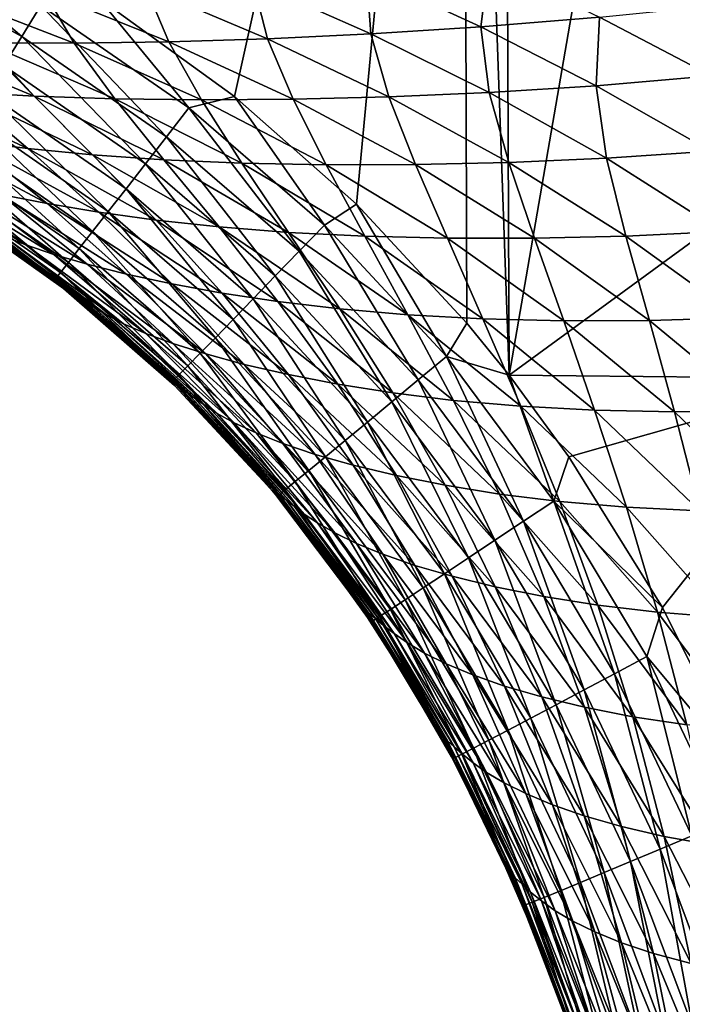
# Model space of a CAD drawing. Header units: metres. Extents: x -105 to 105, y -68 to 103.
# Tile 203 of 256: x -26.83 to -24.25, y 32.25 to 36.08. Entities that reach past the tile are written whole.
import ezdxf

# ---------------------------------------------------------------- set-up
doc = ezdxf.new("R2010")
doc.units = ezdxf.units.M
doc.layers.add('solid_FIT-BATH-150_SW0001', color=7, linetype='CONTINUOUS')

msp = doc.modelspace()

# ---------------------------------------------------------------- linework, layer by layer
at = {"layer": 'solid_FIT-BATH-150_SW0001'}
for points in [[(-26.521349, 36.162197, 16.181013), (-25.990959, 35.778172, 16.179024), (-25.10289, 39.760635, 16.18992)], [(-25.990959, 35.778172, 16.179024), (-25.51685, 35.358818, 16.17695), (-25.10289, 39.760635, 16.18992)], [(-25.51685, 35.358818, 16.17695), (-25.087708, 34.896152, 16.174734), (-25.10289, 39.760635, 16.18992)], [(-24.923672, 34.693283, 16.173775), (-24.94157, 38.943039, 16.187662), (-25.10289, 39.760635, 16.18992)], [(-25.087708, 34.896152, 16.174734), (-24.923672, 34.693283, 16.173775), (-25.10289, 39.760635, 16.18992)], [(-24.923672, 34.693283, 16.173775), (-24.494673, 37.178078, 16.182039), (-24.94157, 38.943039, 16.187662)], [(-24.923672, 34.693283, 16.173775), (-23.914246, 35.430836, 16.175478), (-24.494673, 37.178078, 16.182039)], [(-24.494673, 37.178078, 16.182039), (-23.914246, 35.430836, 16.175478), (-23.956583, 36.925724, 16.205402)], [(-27.422544, 36.345528, 16.141266), (-26.818064, 36.011292, 16.139297), (-27.360247, 36.472691, 16.172792)], [(-26.818064, 36.011292, 16.139297), (-26.743433, 36.131645, 16.170826), (-27.360247, 36.472691, 16.172792)], [(-26.888344, 35.898071, 16.088495), (-26.818064, 36.011292, 16.139297), (-27.422544, 36.345528, 16.141266)], [(-25.033373, 36.048054, -13.341015), (-25.478361, 36.253803, -13.545866), (-25.002426, 36.293152, -14.212802)], [(-24.571732, 36.086147, -14.010977), (-25.033373, 36.048054, -13.341015), (-25.002426, 36.293152, -14.212802)], [(-25.461084, 36.020798, -12.632298), (-25.919918, 36.224274, -12.838759), (-25.478361, 36.253803, -13.545866)], [(-25.033373, 36.048054, -13.341015), (-25.461084, 36.020798, -12.632298), (-25.478361, 36.253803, -13.545866)], [(-26.246832, 35.990643, -11.049443), (-26.731825, 36.187611, -11.255977), (-26.335382, 36.202667, -12.079187)], [(-25.863232, 36.002182, -11.872225), (-26.335382, 36.202667, -12.079187), (-25.919918, 36.224274, -12.838759)], [(-25.863232, 36.002182, -11.872225), (-26.246832, 35.990643, -11.049443), (-26.335382, 36.202667, -12.079187)], [(-25.461084, 36.020798, -12.632298), (-25.863232, 36.002182, -11.872225), (-25.919918, 36.224274, -12.838759)], [(-26.614288, 35.985378, -10.160571), (-27.111729, 36.178417, -10.365719), (-26.731825, 36.187611, -11.255977)], [(-26.614288, 35.985378, -10.160571), (-26.961729, 35.986256, -9.212574), (-27.111729, 36.178417, -10.365719)], [(-26.743433, 36.131645, 16.170826), (-26.168074, 35.733082, 16.168707), (-26.521349, 36.162197, 16.181013)], [(-26.246832, 35.990643, -11.049443), (-26.614288, 35.985378, -10.160571), (-26.731825, 36.187611, -11.255977)], [(-26.168074, 35.733082, 16.168707), (-25.990959, 35.778172, 16.179024), (-26.521349, 36.162197, 16.181013)], [(-26.818064, 36.011292, 16.139297), (-26.255066, 35.621155, 16.137178), (-26.743433, 36.131645, 16.170826)], [(-26.255066, 35.621155, 16.137178), (-26.168074, 35.733082, 16.168707), (-26.743433, 36.131645, 16.170826)], [(-24.136303, 35.857513, -13.81847), (-24.571732, 36.086147, -14.010977), (-24.06838, 36.137108, -14.649726)], [(-24.58531, 35.81908, -13.144666), (-25.033373, 36.048054, -13.341015), (-24.571732, 36.086147, -14.010977)], [(-24.136303, 35.857513, -13.81847), (-24.58531, 35.81908, -13.144666), (-24.571732, 36.086147, -14.010977)], [(-25.000834, 35.792656, -12.433443), (-25.461084, 36.020798, -12.632298), (-25.033373, 36.048054, -13.341015)], [(-24.58531, 35.81908, -13.144666), (-25.000834, 35.792656, -12.433443), (-25.033373, 36.048054, -13.341015)], [(-26.888344, 35.898071, 16.088495), (-26.336975, 35.515873, 16.086363), (-26.818064, 36.011292, 16.139297)], [(-26.336975, 35.515873, 16.086363), (-26.255066, 35.621155, 16.137178), (-26.818064, 36.011292, 16.139297)], [(-25.763569, 35.766541, -10.848674), (-26.246832, 35.990643, -11.049443), (-25.863232, 36.002182, -11.872225)], [(-25.391275, 35.775734, -11.67194), (-25.863232, 36.002182, -11.872225), (-25.461084, 36.020798, -12.632298)], [(-25.391275, 35.775734, -11.67194), (-25.763569, 35.766541, -10.848674), (-25.863232, 36.002182, -11.872225)], [(-25.000834, 35.792656, -12.433443), (-25.391275, 35.775734, -11.67194), (-25.461084, 36.020798, -12.632298)], [(-26.769526, 35.778843, -8.016293), (-27.28458, 35.993088, -8.213132), (-26.961729, 35.986256, -9.212574)], [(-26.769526, 35.778843, -8.016293), (-27.054911, 35.795155, -6.972703), (-27.28458, 35.993088, -8.213132)], [(-26.456825, 35.768349, -9.0137), (-26.961729, 35.986256, -9.212574), (-26.614288, 35.985378, -10.160571)], [(-26.456825, 35.768349, -9.0137), (-26.769526, 35.778843, -8.016293), (-26.961729, 35.986256, -9.212574)], [(-26.120014, 35.764153, -9.960311), (-26.614288, 35.985378, -10.160571), (-26.246832, 35.990643, -11.049443)], [(-26.120014, 35.764153, -9.960311), (-26.456825, 35.768349, -9.0137), (-26.614288, 35.985378, -10.160571)], [(-25.763569, 35.766541, -10.848674), (-26.120014, 35.764153, -9.960311), (-26.246832, 35.990643, -11.049443)], [(-26.953445, 35.793308, 16.019991), (-26.41284, 35.418472, 16.01783), (-26.888344, 35.898071, 16.088495)], [(-26.41284, 35.418472, 16.01783), (-26.336975, 35.515873, 16.086363), (-26.888344, 35.898071, 16.088495)], [(-24.139227, 35.5644, -12.956682), (-24.58531, 35.81908, -13.144666), (-24.136303, 35.857513, -13.81847)], [(-26.794973, 35.575455, -5.689813), (-27.31435, 35.816246, -5.878676), (-27.054911, 35.795155, -6.972703)], [(-26.794973, 35.575455, -5.689813), (-27.023296, 35.603638, -4.54329), (-27.31435, 35.816246, -5.878676)], [(-24.544397, 35.537289, -12.242142), (-25.000834, 35.792656, -12.433443), (-24.58531, 35.81908, -13.144666)], [(-24.139227, 35.5644, -12.956682), (-24.544397, 35.537289, -12.242142), (-24.58531, 35.81908, -13.144666)], [(-26.543419, 35.551033, -6.781174), (-27.054911, 35.795155, -6.972703), (-26.769526, 35.778843, -8.016293)], [(-26.543419, 35.551033, -6.781174), (-26.794973, 35.575455, -5.689813), (-27.054911, 35.795155, -6.972703)], [(-27.012543, 35.69833, 15.935352), (-26.481695, 35.330181, 15.933152), (-26.953445, 35.793308, 16.019991)], [(-26.481695, 35.330181, 15.933152), (-26.41284, 35.418472, 16.01783), (-26.953445, 35.793308, 16.019991)], [(-26.2663, 35.531651, -7.822965), (-26.769526, 35.778843, -8.016293), (-26.456825, 35.768349, -9.0137)], [(-26.2663, 35.531651, -7.822965), (-26.543419, 35.551033, -6.781174), (-26.769526, 35.778843, -8.016293)], [(-26.168074, 35.733082, 16.168707), (-25.640898, 35.277325, 16.166414), (-25.990959, 35.778172, 16.179024)], [(-25.640898, 35.277325, 16.166414), (-25.51685, 35.358818, 16.17695), (-25.990959, 35.778172, 16.179024)], [(-25.287601, 35.512585, -10.653775), (-25.763569, 35.766541, -10.848674), (-25.391275, 35.775734, -11.67194)], [(-24.924917, 35.520687, -11.478364), (-25.391275, 35.775734, -11.67194), (-25.000834, 35.792656, -12.433443)], [(-24.924917, 35.520687, -11.478364), (-25.287601, 35.512585, -10.653775), (-25.391275, 35.775734, -11.67194)], [(-24.544397, 35.537289, -12.242142), (-24.924917, 35.520687, -11.478364), (-25.000834, 35.792656, -12.433443)], [(-25.962326, 35.518421, -8.819106), (-26.456825, 35.768349, -9.0137), (-26.120014, 35.764153, -9.960311)], [(-25.962326, 35.518421, -8.819106), (-26.2663, 35.531651, -7.822965), (-26.456825, 35.768349, -9.0137)], [(-26.255066, 35.621155, 16.137178), (-25.73958, 35.175346, 16.134893), (-26.168074, 35.733082, 16.168707)], [(-25.73958, 35.175346, 16.134893), (-25.640898, 35.277325, 16.166414), (-26.168074, 35.733082, 16.168707)], [(-25.634638, 35.511936, -9.765113), (-26.120014, 35.764153, -9.960311), (-25.763569, 35.766541, -10.848674)], [(-25.634638, 35.511936, -9.765113), (-25.962326, 35.518421, -8.819106), (-26.120014, 35.764153, -9.960311)], [(-25.287601, 35.512585, -10.653775), (-25.634638, 35.511936, -9.765113), (-25.763569, 35.766541, -10.848674)], [(-27.064812, 35.61446, 15.836149), (-26.54258, 35.252235, 15.8339), (-27.012543, 35.69833, 15.935352)], [(-26.54258, 35.252235, 15.8339), (-26.481695, 35.330181, 15.933152), (-27.012543, 35.69833, 15.935352)], [(-26.719238, 35.361713, -3.15879), (-27.230511, 35.634243, -3.33662), (-27.023296, 35.603638, -4.54329)], [(-26.719238, 35.361713, -3.15879), (-26.89908, 35.396816, -1.89837), (-27.230511, 35.634243, -3.33662)], [(-26.336975, 35.515873, 16.086363), (-25.832491, 35.079445, 16.084066), (-26.255066, 35.621155, 16.137178)], [(-25.832491, 35.079445, 16.084066), (-25.73958, 35.175346, 16.134893), (-26.255066, 35.621155, 16.137178)], [(-27.109425, 35.543022, 15.72395), (-26.594532, 35.185867, 15.721646), (-27.064812, 35.61446, 15.836149)], [(-26.594532, 35.185867, 15.721646), (-26.54258, 35.252235, 15.8339), (-27.064812, 35.61446, 15.836149)], [(-26.518198, 35.32814, -4.360252), (-27.023296, 35.603638, -4.54329), (-26.794973, 35.575455, -5.689813)], [(-26.518198, 35.32814, -4.360252), (-26.719238, 35.361713, -3.15879), (-27.023296, 35.603638, -4.54329)], [(-27.145555, 35.485344, 15.600327), (-26.636587, 35.132305, 15.59796), (-27.109425, 35.543022, 15.72395)], [(-26.636587, 35.132305, 15.59796), (-26.594532, 35.185867, 15.721646), (-27.109425, 35.543022, 15.72395)], [(-26.296173, 35.297169, -5.503401), (-26.794973, 35.575455, -5.689813), (-26.543419, 35.551033, -6.781174)], [(-26.296173, 35.297169, -5.503401), (-26.518198, 35.32814, -4.360252), (-26.794973, 35.575455, -5.689813)], [(-26.051113, 35.270229, -6.592764), (-26.543419, 35.551033, -6.781174), (-26.2663, 35.531651, -7.822965)], [(-26.051113, 35.270229, -6.592764), (-26.296173, 35.297169, -5.503401), (-26.543419, 35.551033, -6.781174)], [(-24.096903, 35.252254, -12.058356), (-24.544397, 35.537289, -12.242142), (-24.139227, 35.5644, -12.956682)], [(-26.802446, 35.200737, 2.352266), (-27.30271, 35.503216, 2.215359), (-27.191143, 35.468426, 0.793155)], [(-26.802446, 35.200737, 2.352266), (-26.889954, 35.236107, 3.800972), (-27.30271, 35.503216, 2.215359)], [(-26.41284, 35.418472, 16.01783), (-25.918533, 34.99073, 16.015509), (-26.336975, 35.515873, 16.086363)], [(-25.918533, 34.99073, 16.015509), (-25.832491, 35.079445, 16.084066), (-26.336975, 35.515873, 16.086363)], [(-25.780787, 35.248676, -7.633457), (-26.2663, 35.531651, -7.822965), (-25.962326, 35.518421, -8.819106)], [(-25.780787, 35.248676, -7.633457), (-26.051113, 35.270229, -6.592764), (-26.2663, 35.531651, -7.822965)], [(-25.483976, 35.233715, -8.62904), (-25.962326, 35.518421, -8.819106), (-25.634638, 35.511936, -9.765113)], [(-25.483976, 35.233715, -8.62904), (-25.780787, 35.248676, -7.633457), (-25.962326, 35.518421, -8.819106)], [(-25.163759, 35.226044, -9.575163), (-25.634638, 35.511936, -9.765113), (-25.287601, 35.512585, -10.653775)], [(-25.163759, 35.226044, -9.575163), (-25.483976, 35.233715, -8.62904), (-25.634638, 35.511936, -9.765113)], [(-24.824379, 35.22617, -10.464866), (-25.287601, 35.512585, -10.653775), (-24.924917, 35.520687, -11.478364)], [(-24.824379, 35.22617, -10.464866), (-25.163759, 35.226044, -9.575163), (-25.287601, 35.512585, -10.653775)], [(-24.469448, 35.234509, -11.291541), (-24.924917, 35.520687, -11.478364), (-24.544397, 35.537289, -12.242142)], [(-24.469448, 35.234509, -11.291541), (-24.824379, 35.22617, -10.464866), (-24.924917, 35.520687, -11.478364)], [(-24.096903, 35.252254, -12.058356), (-24.469448, 35.234509, -11.291541), (-24.544397, 35.537289, -12.242142)], [(-26.694065, 35.163383, 0.942648), (-27.191143, 35.468426, 0.793155), (-27.056692, 35.432655, -0.580422)], [(-26.694065, 35.163383, 0.942648), (-26.802446, 35.200737, 2.352266), (-27.191143, 35.468426, 0.793155)], [(-27.172379, 35.442749, 15.466846), (-26.667784, 35.092785, 15.464416), (-27.145555, 35.485344, 15.600327)], [(-26.667784, 35.092785, 15.464416), (-26.636587, 35.132305, 15.59796), (-27.145555, 35.485344, 15.600327)], [(-27.18907, 35.416561, 15.325079), (-26.687159, 35.068539, 15.322581), (-27.172379, 35.442749, 15.466846)], [(-26.687159, 35.068539, 15.322581), (-26.667784, 35.092785, 15.464416), (-27.172379, 35.442749, 15.466846)], [(-26.563503, 35.125023, -0.420034), (-27.056692, 35.432655, -0.580422), (-26.89908, 35.396816, -1.89837)], [(-26.563503, 35.125023, -0.420034), (-26.694065, 35.163383, 0.942648), (-27.056692, 35.432655, -0.580422)], [(-24.923672, 34.693283, 16.173775), (-23.620911, 34.681229, 16.172358), (-23.914246, 35.430836, 16.175478)], [(-27.119253, 35.360535, 15.178758), (-26.687159, 35.068539, 15.322581), (-27.18907, 35.416561, 15.325079)], [(-26.410351, 35.086636, -1.729151), (-26.89908, 35.396816, -1.89837), (-26.719238, 35.361713, -3.15879)], [(-26.410351, 35.086636, -1.729151), (-26.563503, 35.125023, -0.420034), (-26.89908, 35.396816, -1.89837)], [(-26.481695, 35.330181, 15.933152), (-25.996616, 34.910336, 15.930794), (-26.41284, 35.418472, 16.01783)], [(-25.996616, 34.910336, 15.930794), (-25.918533, 34.99073, 16.015509), (-26.41284, 35.418472, 16.01783)], [(-27.119253, 35.360535, 15.178758), (-26.655926, 35.031239, 15.176349), (-26.687159, 35.068539, 15.322581)], [(-27.112053, 35.360214, 13.406207), (-26.655926, 35.031239, 15.176349), (-27.119253, 35.360535, 15.178758)], [(-26.646248, 35.029232, 13.429127), (-26.655926, 35.031239, 15.176349), (-27.112053, 35.360214, 13.406207)], [(-26.646248, 35.029232, 13.429127), (-27.112053, 35.360214, 13.406207), (-27.097532, 35.353306, 11.674584)], [(-26.630238, 35.020702, 11.719619), (-27.097532, 35.353306, 11.674584), (-27.076052, 35.340302, 9.992777)], [(-26.630238, 35.020702, 11.719619), (-26.646248, 35.029232, 13.429127), (-27.097532, 35.353306, 11.674584)], [(-26.235327, 35.04908, -2.982818), (-26.719238, 35.361713, -3.15879), (-26.518198, 35.32814, -4.360252)], [(-26.235327, 35.04908, -2.982818), (-26.410351, 35.086636, -1.729151), (-26.719238, 35.361713, -3.15879)], [(-25.640898, 35.277325, 16.166414), (-25.167597, 34.765762, 16.163937), (-25.51685, 35.358818, 16.17695)], [(-25.167597, 34.765762, 16.163937), (-25.087708, 34.896152, 16.174734), (-25.51685, 35.358818, 16.17695)], [(-26.607771, 35.005943, 10.056933), (-27.076052, 35.340302, 9.992777), (-27.04739, 35.32151, 8.368658)], [(-26.607771, 35.005943, 10.056933), (-26.630238, 35.020702, 11.719619), (-27.076052, 35.340302, 9.992777)], [(-26.578482, 34.985268, 8.449248), (-27.04739, 35.32151, 8.368658), (-27.00926, 35.297371, 6.801864)], [(-26.578482, 34.985268, 8.449248), (-26.607771, 35.005943, 10.056933), (-27.04739, 35.32151, 8.368658)], [(-26.54258, 35.252235, 15.8339), (-26.065647, 34.839378, 15.831495), (-26.481695, 35.330181, 15.933152)], [(-26.039242, 35.013233, -4.17959), (-26.518198, 35.32814, -4.360252), (-26.296173, 35.297169, -5.503401)], [(-26.039242, 35.013233, -4.17959), (-26.235327, 35.04908, -2.982818), (-26.518198, 35.32814, -4.360252)], [(-26.065647, 34.839378, 15.831495), (-25.996616, 34.910336, 15.930794), (-26.481695, 35.330181, 15.933152)], [(-26.540125, 34.959122, 6.897089), (-27.00926, 35.297371, 6.801864), (-26.958048, 35.268612, 5.283316)], [(-26.540125, 34.959122, 6.897089), (-26.578482, 34.985268, 8.449248), (-27.00926, 35.297371, 6.801864)], [(-25.822195, 34.980251, -5.319951), (-26.296173, 35.297169, -5.503401), (-26.051113, 35.270229, -6.592764)], [(-25.822195, 34.980251, -5.319951), (-26.039242, 35.013233, -4.17959), (-26.296173, 35.297169, -5.503401)], [(-25.73958, 35.175346, 16.134893), (-25.276707, 34.675076, 16.132423), (-25.640898, 35.277325, 16.166414)], [(-25.276707, 34.675076, 16.132423), (-25.167597, 34.765762, 16.163937), (-25.640898, 35.277325, 16.166414)], [(-26.489227, 34.928249, 5.392297), (-26.958048, 35.268612, 5.283316), (-26.889954, 35.236107, 3.800972)], [(-26.489227, 34.928249, 5.392297), (-26.540125, 34.959122, 6.897089), (-26.958048, 35.268612, 5.283316)], [(-26.422127, 34.893574, 3.923537), (-26.889954, 35.236107, 3.800972), (-26.802446, 35.200737, 2.352266)], [(-26.422127, 34.893574, 3.923537), (-26.489227, 34.928249, 5.392297), (-26.889954, 35.236107, 3.800972)], [(-26.594532, 35.185867, 15.721646), (-26.124535, 34.778984, 15.719186), (-26.54258, 35.252235, 15.8339)], [(-26.124535, 34.778984, 15.719186), (-26.065647, 34.839378, 15.831495), (-26.54258, 35.252235, 15.8339)], [(-25.582209, 34.95166, -6.407946), (-26.051113, 35.270229, -6.592764), (-25.780787, 35.248676, -7.633457)], [(-25.582209, 34.95166, -6.407946), (-25.822195, 34.980251, -5.319951), (-26.051113, 35.270229, -6.592764)], [(-25.317162, 34.928905, -7.448195), (-25.780787, 35.248676, -7.633457), (-25.483976, 35.233715, -8.62904)], [(-25.317162, 34.928905, -7.448195), (-25.582209, 34.95166, -6.407946), (-25.780787, 35.248676, -7.633457)], [(-25.025906, 34.913265, -8.443886), (-25.483976, 35.233715, -8.62904), (-25.163759, 35.226044, -9.575163)], [(-25.025906, 34.913265, -8.443886), (-25.317162, 34.928905, -7.448195), (-25.483976, 35.233715, -8.62904)], [(-24.377907, 34.906441, -10.282229), (-24.824379, 35.22617, -10.464866), (-24.469448, 35.234509, -11.291541)], [(-24.028801, 34.916401, -11.11169), (-24.469448, 35.234509, -11.291541), (-24.096903, 35.252254, -12.058356)], [(-24.028801, 34.916401, -11.11169), (-24.377907, 34.906441, -10.282229), (-24.469448, 35.234509, -11.291541)], [(-26.336334, 34.85601, 2.48814), (-26.802446, 35.200737, 2.352266), (-26.694065, 35.163383, 0.942648)], [(-26.336334, 34.85601, 2.48814), (-26.422127, 34.893574, 3.923537), (-26.802446, 35.200737, 2.352266)], [(-24.711447, 34.905567, -9.390801), (-25.163759, 35.226044, -9.575163), (-24.824379, 35.22617, -10.464866)], [(-24.711447, 34.905567, -9.390801), (-25.025906, 34.913265, -8.443886), (-25.163759, 35.226044, -9.575163)], [(-24.377907, 34.906441, -10.282229), (-24.711447, 34.905567, -9.390801), (-24.824379, 35.22617, -10.464866)], [(-26.230341, 34.816486, 1.090802), (-26.694065, 35.163383, 0.942648), (-26.563503, 35.125023, -0.420034)], [(-26.230341, 34.816486, 1.090802), (-26.336334, 34.85601, 2.48814), (-26.694065, 35.163383, 0.942648)], [(-26.636587, 35.132305, 15.59796), (-26.172186, 34.73027, 15.595439), (-26.594532, 35.185867, 15.721646)], [(-26.172186, 34.73027, 15.595439), (-26.124535, 34.778984, 15.719186), (-26.594532, 35.185867, 15.721646)], [(-25.832491, 35.079445, 16.084066), (-25.379425, 34.589798, 16.081593), (-25.73958, 35.175346, 16.134893)], [(-25.379425, 34.589798, 16.081593), (-25.276707, 34.675076, 16.132423), (-25.73958, 35.175346, 16.134893)], [(-26.667784, 35.092785, 15.464416), (-26.207506, 34.694366, 15.461828), (-26.636587, 35.132305, 15.59796)], [(-26.207506, 34.694366, 15.461828), (-26.172186, 34.73027, 15.595439), (-26.636587, 35.132305, 15.59796)], [(-26.102779, 34.776016, -0.261333), (-26.563503, 35.125023, -0.420034), (-26.410351, 35.086636, -1.729151)], [(-26.102779, 34.776016, -0.261333), (-26.230341, 34.816486, 1.090802), (-26.563503, 35.125023, -0.420034)], [(-26.687159, 35.068539, 15.322581), (-26.229406, 34.67239, 15.319927), (-26.667784, 35.092785, 15.464416)], [(-26.229406, 34.67239, 15.319927), (-26.207506, 34.694366, 15.461828), (-26.667784, 35.092785, 15.464416)], [(-25.953094, 34.735649, -1.562021), (-26.410351, 35.086636, -1.729151), (-26.235327, 35.04908, -2.982818)], [(-25.953094, 34.735649, -1.562021), (-26.102779, 34.776016, -0.261333), (-26.410351, 35.086636, -1.729151)], [(-25.918533, 34.99073, 16.015509), (-25.474541, 34.510937, 16.013014), (-25.832491, 35.079445, 16.084066)], [(-25.474541, 34.510937, 16.013014), (-25.379425, 34.589798, 16.081593), (-25.832491, 35.079445, 16.084066)], [(-26.655926, 35.031239, 15.176349), (-26.229406, 34.67239, 15.319927), (-26.687159, 35.068539, 15.322581)], [(-25.781794, 34.696308, -2.809394), (-26.235327, 35.04908, -2.982818), (-26.039242, 35.013233, -4.17959)], [(-25.781794, 34.696308, -2.809394), (-25.953094, 34.735649, -1.562021), (-26.235327, 35.04908, -2.982818)], [(-26.655926, 35.031239, 15.176349), (-26.223869, 34.652924, 15.173755), (-26.229406, 34.67239, 15.319927)], [(-26.646248, 35.029232, 13.429127), (-26.223869, 34.652924, 15.173755), (-26.655926, 35.031239, 15.176349)], [(-26.219345, 34.655815, 13.451812), (-26.223869, 34.652924, 15.173755), (-26.646248, 35.029232, 13.429127)], [(-26.219345, 34.655815, 13.451812), (-26.646248, 35.029232, 13.429127), (-26.630238, 35.020702, 11.719619)], [(-26.201946, 34.645306, 11.764331), (-26.630238, 35.020702, 11.719619), (-26.607771, 35.005943, 10.056933)], [(-26.201946, 34.645306, 11.764331), (-26.219345, 34.655815, 13.451812), (-26.630238, 35.020702, 11.719619)], [(-26.178467, 34.628559, 10.120673), (-26.607771, 35.005943, 10.056933), (-26.578482, 34.985268, 8.449248)], [(-26.178467, 34.628559, 10.120673), (-26.201946, 34.645306, 11.764331), (-26.607771, 35.005943, 10.056933)], [(-25.589468, 34.658936, -4.001995), (-26.039242, 35.013233, -4.17959), (-25.822195, 34.980251, -5.319951)], [(-25.589468, 34.658936, -4.001995), (-25.781794, 34.696308, -2.809394), (-26.039242, 35.013233, -4.17959)], [(-26.148397, 34.605888, 8.529295), (-26.578482, 34.985268, 8.449248), (-26.540125, 34.959122, 6.897089)], [(-26.148397, 34.605888, 8.529295), (-26.178467, 34.628559, 10.120673), (-26.578482, 34.985268, 8.449248)], [(-25.996616, 34.910336, 15.930794), (-25.560846, 34.439487, 15.928267), (-25.918533, 34.99073, 16.015509)], [(-25.560846, 34.439487, 15.928267), (-25.474541, 34.510937, 16.013014), (-25.918533, 34.99073, 16.015509)], [(-25.376093, 34.624779, -5.140139), (-25.822195, 34.980251, -5.319951), (-25.582209, 34.95166, -6.407946)], [(-25.376093, 34.624779, -5.140139), (-25.589468, 34.658936, -4.001995), (-25.822195, 34.980251, -5.319951)], [(-26.109535, 34.577732, 6.991589), (-26.540125, 34.959122, 6.897089), (-26.489227, 34.928249, 5.392297)], [(-26.109535, 34.577732, 6.991589), (-26.148397, 34.605888, 8.529295), (-26.540125, 34.959122, 6.897089)], [(-26.05855, 34.544865, 5.500315), (-26.489227, 34.928249, 5.392297), (-26.422127, 34.893574, 3.923537)], [(-26.05855, 34.544865, 5.500315), (-26.109535, 34.577732, 6.991589), (-26.489227, 34.928249, 5.392297)], [(-25.139776, 34.595463, -6.227376), (-25.582209, 34.95166, -6.407946), (-25.317162, 34.928905, -7.448195)], [(-25.139776, 34.595463, -6.227376), (-25.376093, 34.624779, -5.140139), (-25.582209, 34.95166, -6.407946)], [(-24.878496, 34.572517, -7.267814), (-25.317162, 34.928905, -7.448195), (-25.025906, 34.913265, -8.443886)], [(-24.878496, 34.572517, -7.267814), (-25.139776, 34.595463, -6.227376), (-25.317162, 34.928905, -7.448195)], [(-25.991924, 34.508244, 4.044848), (-26.422127, 34.893574, 3.923537), (-26.336334, 34.85601, 2.48814)], [(-25.991924, 34.508244, 4.044848), (-26.05855, 34.544865, 5.500315), (-26.422127, 34.893574, 3.923537)], [(-26.065647, 34.839378, 15.831495), (-25.637135, 34.376446, 15.828926), (-25.996616, 34.910336, 15.930794)], [(-25.637135, 34.376446, 15.828926), (-25.560846, 34.439487, 15.928267), (-25.996616, 34.910336, 15.930794)], [(-25.167597, 34.765762, 16.163937), (-24.923672, 34.693283, 16.173775), (-25.087708, 34.896152, 16.174734)], [(-24.591179, 34.557316, -8.264251), (-25.025906, 34.913265, -8.443886), (-24.711447, 34.905567, -9.390801)], [(-24.591179, 34.557316, -8.264251), (-24.878496, 34.572517, -7.267814), (-25.025906, 34.913265, -8.443886)], [(-24.280754, 34.550804, -9.212601), (-24.711447, 34.905567, -9.390801), (-24.377907, 34.906441, -10.282229)], [(-24.280754, 34.550804, -9.212601), (-24.591179, 34.557316, -8.264251), (-24.711447, 34.905567, -9.390801)], [(-23.951216, 34.553741, -10.1064), (-24.377907, 34.906441, -10.282229), (-24.028801, 34.916401, -11.11169)], [(-23.951216, 34.553741, -10.1064), (-24.280754, 34.550804, -9.212601), (-24.377907, 34.906441, -10.282229)], [(-25.907215, 34.468822, 2.622432), (-26.336334, 34.85601, 2.48814), (-26.230341, 34.816486, 1.090802)], [(-25.907215, 34.468822, 2.622432), (-25.991924, 34.508244, 4.044848), (-26.336334, 34.85601, 2.48814)], [(-25.802868, 34.427559, 1.237013), (-26.230341, 34.816486, 1.090802), (-26.102779, 34.776016, -0.261333)], [(-25.802868, 34.427559, 1.237013), (-25.907215, 34.468822, 2.622432), (-26.230341, 34.816486, 1.090802)], [(-26.124535, 34.778984, 15.719186), (-25.702198, 34.322811, 15.716565), (-26.065647, 34.839378, 15.831495)], [(-25.702198, 34.322811, 15.716565), (-25.637135, 34.376446, 15.828926), (-26.065647, 34.839378, 15.831495)], [(-26.172186, 34.73027, 15.595439), (-25.754827, 34.279583, 15.592761), (-26.124535, 34.778984, 15.719186)], [(-25.754827, 34.279583, 15.592761), (-25.702198, 34.322811, 15.716565), (-26.124535, 34.778984, 15.719186)], [(-25.677454, 34.385513, -0.104967), (-26.102779, 34.776016, -0.261333), (-25.953094, 34.735649, -1.562021)], [(-25.677454, 34.385513, -0.104967), (-25.802868, 34.427559, 1.237013), (-26.102779, 34.776016, -0.261333)], [(-25.530285, 34.343788, -1.397657), (-25.953094, 34.735649, -1.562021), (-25.781794, 34.696308, -2.809394)], [(-25.530285, 34.343788, -1.397657), (-25.677454, 34.385513, -0.104967), (-25.953094, 34.735649, -1.562021)], [(-25.276707, 34.675076, 16.132423), (-24.867828, 34.125401, 16.129766), (-25.167597, 34.765762, 16.163937)], [(-25.167597, 34.765762, 16.163937), (-24.749781, 34.204063, 16.161264), (-24.923672, 34.693283, 16.173775)], [(-24.867828, 34.125401, 16.129766), (-24.749781, 34.204063, 16.161264), (-25.167597, 34.765762, 16.163937)], [(-26.207506, 34.694366, 15.461828), (-25.793816, 34.247757, 15.459088), (-26.172186, 34.73027, 15.595439)], [(-25.793816, 34.247757, 15.459088), (-25.754827, 34.279583, 15.592761), (-26.172186, 34.73027, 15.595439)], [(-26.229406, 34.67239, 15.319927), (-25.817951, 34.228336, 15.317123), (-26.207506, 34.694366, 15.461828)], [(-25.832321, 34.229855, 15.171017), (-25.817951, 34.228336, 15.317123), (-26.229406, 34.67239, 15.319927)], [(-25.846416, 34.246696, 15.171123), (-25.832321, 34.229855, 15.171017), (-26.229406, 34.67239, 15.319927)], [(-26.223869, 34.652924, 15.173755), (-25.846416, 34.246696, 15.171123), (-26.229406, 34.67239, 15.319927)], [(-25.817951, 34.228336, 15.317123), (-25.793816, 34.247757, 15.459088), (-26.207506, 34.694366, 15.461828)], [(-25.361643, 34.303375, -2.639213), (-25.781794, 34.696308, -2.809394), (-25.589468, 34.658936, -4.001995)], [(-25.361643, 34.303375, -2.639213), (-25.530285, 34.343788, -1.397657), (-25.781794, 34.696308, -2.809394)], [(-25.1719, 34.265278, -3.828165), (-25.589468, 34.658936, -4.001995), (-25.376093, 34.624779, -5.140139)], [(-25.1719, 34.265278, -3.828165), (-25.361643, 34.303375, -2.639213), (-25.589468, 34.658936, -4.001995)], [(-25.379425, 34.589798, 16.081593), (-24.978951, 34.051453, 16.078934), (-25.276707, 34.675076, 16.132423)], [(-24.978951, 34.051453, 16.078934), (-24.867828, 34.125401, 16.129766), (-25.276707, 34.675076, 16.132423)], [(-24.691088, 34.375561, 16.172279), (-23.620911, 34.681229, 16.172358), (-24.923672, 34.693283, 16.173775)], [(-24.749781, 34.204063, 16.161264), (-24.691088, 34.375561, 16.172279), (-24.923672, 34.693283, 16.173775)], [(-24.691088, 34.375561, 16.172279), (-24.327225, 33.789734, 16.169527), (-23.620911, 34.681229, 16.172358)], [(-24.327225, 33.789734, 16.169527), (-24.002201, 33.136173, 16.16643), (-23.620911, 34.681229, 16.172358)], [(-26.219345, 34.655815, 13.451812), (-25.846416, 34.246696, 15.171123), (-26.223869, 34.652924, 15.173755)], [(-25.833153, 34.240143, 13.474161), (-25.846416, 34.246696, 15.171123), (-26.219345, 34.655815, 13.451812)], [(-25.833153, 34.240143, 13.474161), (-26.219345, 34.655815, 13.451812), (-26.201946, 34.645306, 11.764331)], [(-25.814577, 34.227287, 11.808529), (-26.201946, 34.645306, 11.764331), (-26.178467, 34.628559, 10.120673)], [(-25.814577, 34.227287, 11.808529), (-25.833153, 34.240143, 13.474161), (-26.201946, 34.645306, 11.764331)], [(-25.790157, 34.208324, 10.183721), (-26.178467, 34.628559, 10.120673), (-26.148397, 34.605888, 8.529295)], [(-25.790157, 34.208324, 10.183721), (-25.814577, 34.227287, 11.808529), (-26.178467, 34.628559, 10.120673)], [(-24.960911, 34.230843, -4.964653), (-25.376093, 34.624779, -5.140139), (-25.139776, 34.595463, -6.227376)], [(-24.960911, 34.230843, -4.964653), (-25.1719, 34.265278, -3.828165), (-25.376093, 34.624779, -5.140139)], [(-25.759251, 34.183567, 8.608452), (-26.148397, 34.605888, 8.529295), (-26.109535, 34.577732, 6.991589)], [(-25.759251, 34.183567, 8.608452), (-25.790157, 34.208324, 10.183721), (-26.148397, 34.605888, 8.529295)], [(-25.474541, 34.510937, 16.013014), (-25.081841, 33.983086, 16.010342), (-25.379425, 34.589798, 16.081593)], [(-25.081841, 33.983086, 16.010342), (-24.978951, 34.051453, 16.078934), (-25.379425, 34.589798, 16.081593)], [(-24.726868, 34.20179, -6.051721), (-25.139776, 34.595463, -6.227376), (-24.878496, 34.572517, -7.267814)], [(-24.726868, 34.20179, -6.051721), (-24.960911, 34.230843, -4.964653), (-25.139776, 34.595463, -6.227376)], [(-25.719696, 34.153442, 7.084959), (-26.109535, 34.577732, 6.991589), (-26.05855, 34.544865, 5.500315)], [(-25.719696, 34.153442, 7.084959), (-25.759251, 34.183567, 8.608452), (-26.109535, 34.577732, 6.991589)], [(-25.668306, 34.118736, 5.606905), (-26.05855, 34.544865, 5.500315), (-25.991924, 34.508244, 4.044848)], [(-25.668306, 34.118736, 5.606905), (-25.719696, 34.153442, 7.084959), (-26.05855, 34.544865, 5.500315)], [(-24.467846, 34.179729, -7.092953), (-24.878496, 34.572517, -7.267814), (-24.591179, 34.557316, -8.264251)], [(-24.467846, 34.179729, -7.092953), (-24.726868, 34.20179, -6.051721), (-24.878496, 34.572517, -7.267814)], [(-24.182846, 34.166138, -8.090749), (-24.591179, 34.557316, -8.264251), (-24.280754, 34.550804, -9.212601)], [(-24.182846, 34.166138, -8.090749), (-24.467846, 34.179729, -7.092953), (-24.591179, 34.557316, -8.264251)], [(-23.874716, 34.162075, -9.041143), (-24.280754, 34.550804, -9.212601), (-23.951216, 34.553741, -10.1064)], [(-23.874716, 34.162075, -9.041143), (-24.182846, 34.166138, -8.090749), (-24.280754, 34.550804, -9.212601)], [(-25.601713, 34.080441, 4.164382), (-25.991924, 34.508244, 4.044848), (-25.907215, 34.468822, 2.622432)], [(-25.601713, 34.080441, 4.164382), (-25.668306, 34.118736, 5.606905), (-25.991924, 34.508244, 4.044848)], [(-25.560846, 34.439487, 15.928267), (-25.175192, 33.921162, 15.925568), (-25.474541, 34.510937, 16.013014)], [(-25.175192, 33.921162, 15.925568), (-25.081841, 33.983086, 16.010342), (-25.474541, 34.510937, 16.013014)], [(-25.517519, 34.039543, 2.754552), (-25.907215, 34.468822, 2.622432), (-25.802868, 34.427559, 1.237013)], [(-25.517519, 34.039543, 2.754552), (-25.601713, 34.080441, 4.164382), (-25.907215, 34.468822, 2.622432)], [(-25.637135, 34.376446, 15.828926), (-25.257696, 33.86655, 15.826189), (-25.560846, 34.439487, 15.928267)], [(-25.257696, 33.86655, 15.826189), (-25.175192, 33.921162, 15.925568), (-25.560846, 34.439487, 15.928267)], [(-25.414137, 33.997025, 1.380629), (-25.802868, 34.427559, 1.237013), (-25.677454, 34.385513, -0.104967)], [(-25.414137, 33.997025, 1.380629), (-25.517519, 34.039543, 2.754552), (-25.802868, 34.427559, 1.237013)], [(-25.702198, 34.322811, 15.716565), (-25.328047, 33.820114, 15.713784), (-25.637135, 34.376446, 15.828926)], [(-25.290075, 33.953991, 0.048357), (-25.677454, 34.385513, -0.104967), (-25.530285, 34.343788, -1.397657)], [(-25.290075, 33.953991, 0.048357), (-25.414137, 33.997025, 1.380629), (-25.677454, 34.385513, -0.104967)], [(-25.328047, 33.820114, 15.713784), (-25.257696, 33.86655, 15.826189), (-25.637135, 34.376446, 15.828926)], [(-24.749781, 34.204063, 16.161264), (-24.327225, 33.789734, 16.169527), (-24.691088, 34.375561, 16.172279)], [(-25.754827, 34.279583, 15.592761), (-25.384935, 33.782719, 15.589928), (-25.702198, 34.322811, 15.716565)], [(-25.384935, 33.782719, 15.589928), (-25.328047, 33.820114, 15.713784), (-25.702198, 34.322811, 15.716565)], [(-25.144506, 33.911602, -1.23681), (-25.530285, 34.343788, -1.397657), (-25.361643, 34.303375, -2.639213)], [(-25.144506, 33.911602, -1.23681), (-25.290075, 33.953991, 0.048357), (-25.530285, 34.343788, -1.397657)], [(-25.793816, 34.247757, 15.459088), (-25.427053, 33.75523, 15.456199), (-25.754827, 34.279583, 15.592761)], [(-25.427053, 33.75523, 15.456199), (-25.384935, 33.782719, 15.589928), (-25.754827, 34.279583, 15.592761)], [(-24.977497, 33.870899, -2.473051), (-25.361643, 34.303375, -2.639213), (-25.1719, 34.265278, -3.828165)], [(-24.977497, 33.870899, -2.473051), (-25.144506, 33.911602, -1.23681), (-25.361643, 34.303375, -2.639213)], [(-25.833153, 34.240143, 13.474161), (-25.832321, 34.229855, 15.171017), (-25.846416, 34.246696, 15.171123)], [(-25.833153, 34.240143, 13.474161), (-25.502769, 33.794044, 15.168324), (-25.832321, 34.229855, 15.171017)], [(-25.48794, 33.784061, 13.496077), (-25.502769, 33.794044, 15.168324), (-25.833153, 34.240143, 13.474161)], [(-25.48794, 33.784061, 13.496077), (-25.833153, 34.240143, 13.474161), (-25.814577, 34.227287, 11.808529)], [(-25.817951, 34.228336, 15.317123), (-25.453094, 33.73851, 15.314174), (-25.793816, 34.247757, 15.459088)], [(-25.453094, 33.73851, 15.314174), (-25.427053, 33.75523, 15.456199), (-25.793816, 34.247757, 15.459088)], [(-24.789194, 33.832958, -3.658888), (-25.1719, 34.265278, -3.828165), (-24.960911, 34.230843, -4.964653)], [(-24.789194, 33.832958, -3.658888), (-24.977497, 33.870899, -2.473051), (-25.1719, 34.265278, -3.828165)], [(-25.832321, 34.229855, 15.171017), (-25.502769, 33.794044, 15.168324), (-25.817951, 34.228336, 15.317123)], [(-25.473768, 33.751335, 15.168067), (-25.453094, 33.73851, 15.314174), (-25.817951, 34.228336, 15.317123)], [(-25.502769, 33.794044, 15.168324), (-25.473768, 33.751335, 15.168067), (-25.817951, 34.228336, 15.317123)], [(-25.468449, 33.768627, 11.852015), (-25.814577, 34.227287, 11.808529), (-25.790157, 34.208324, 10.183721)], [(-25.468449, 33.768627, 11.852015), (-25.48794, 33.784061, 13.496077), (-25.814577, 34.227287, 11.808529)], [(-25.443222, 33.747356, 10.245794), (-25.790157, 34.208324, 10.183721), (-25.759251, 34.183567, 8.608452)], [(-25.443222, 33.747356, 10.245794), (-25.468449, 33.768627, 11.852015), (-25.790157, 34.208324, 10.183721)], [(-24.579332, 33.799206, -4.794281), (-24.960911, 34.230843, -4.964653), (-24.726868, 34.20179, -6.051721)], [(-24.579332, 33.799206, -4.794281), (-24.789194, 33.832958, -3.658888), (-24.960911, 34.230843, -4.964653)], [(-24.867828, 34.125401, 16.129766), (-24.513399, 33.532364, 16.126915), (-24.749781, 34.204063, 16.161264)], [(-24.749781, 34.204063, 16.161264), (-24.388031, 33.598946, 16.158394), (-24.327225, 33.789734, 16.169527)], [(-24.513399, 33.532364, 16.126915), (-24.388031, 33.598946, 16.158394), (-24.749781, 34.204063, 16.161264)], [(-24.346186, 33.771465, -5.88176), (-24.726868, 34.20179, -6.051721), (-24.467846, 34.179729, -7.092953)], [(-24.346186, 33.771465, -5.88176), (-24.579332, 33.799206, -4.794281), (-24.726868, 34.20179, -6.051721)], [(-25.41148, 33.720539, 8.686366), (-25.759251, 34.183567, 8.608452), (-25.719696, 34.153442, 7.084959)], [(-25.41148, 33.720539, 8.686366), (-25.443222, 33.747356, 10.245794), (-25.759251, 34.183567, 8.608452)], [(-24.087931, 33.751434, -6.924378), (-24.467846, 34.179729, -7.092953), (-24.182846, 34.166138, -8.090749)], [(-24.087931, 33.751434, -6.924378), (-24.346186, 33.771465, -5.88176), (-24.467846, 34.179729, -7.092953)], [(-25.371105, 33.688595, 7.176774), (-25.719696, 34.153442, 7.084959), (-25.668306, 34.118736, 5.606905)], [(-25.371105, 33.688595, 7.176774), (-25.41148, 33.720539, 8.686366), (-25.719696, 34.153442, 7.084959)], [(-24.978951, 34.051453, 16.078934), (-24.631407, 33.469788, 16.076086), (-24.867828, 34.125401, 16.129766)], [(-24.631407, 33.469788, 16.076086), (-24.513399, 33.532364, 16.126915), (-24.867828, 34.125401, 16.129766)], [(-25.319059, 33.652313, 5.711574), (-25.668306, 34.118736, 5.606905), (-25.601713, 34.080441, 4.164382)], [(-25.319059, 33.652313, 5.711574), (-25.371105, 33.688595, 7.176774), (-25.668306, 34.118736, 5.606905)], [(-25.252121, 33.612728, 4.281569), (-25.601713, 34.080441, 4.164382), (-25.517519, 34.039543, 2.754552)], [(-25.252121, 33.612728, 4.281569), (-25.319059, 33.652313, 5.711574), (-25.601713, 34.080441, 4.164382)], [(-25.081841, 33.983086, 16.010342), (-24.740665, 33.411957, 16.007484), (-24.978951, 34.051453, 16.078934)], [(-24.740665, 33.411957, 16.007484), (-24.631407, 33.469788, 16.076086), (-24.978951, 34.051453, 16.078934)], [(-25.167944, 33.570839, 2.883854), (-25.517519, 34.039543, 2.754552), (-25.414137, 33.997025, 1.380629)], [(-25.167944, 33.570839, 2.883854), (-25.252121, 33.612728, 4.281569), (-25.517519, 34.039543, 2.754552)], [(-25.064907, 33.527657, 1.52093), (-25.414137, 33.997025, 1.380629), (-25.290075, 33.953991, 0.048357)], [(-25.064907, 33.527657, 1.52093), (-25.167944, 33.570839, 2.883854), (-25.414137, 33.997025, 1.380629)], [(-25.175192, 33.921162, 15.925568), (-24.839785, 33.359596, 15.922691), (-25.081841, 33.983086, 16.010342)], [(-24.839785, 33.359596, 15.922691), (-24.740665, 33.411957, 16.007484), (-25.081841, 33.983086, 16.010342)], [(-24.941462, 33.484318, 0.19785), (-25.290075, 33.953991, 0.048357), (-25.144506, 33.911602, -1.23681)], [(-24.941462, 33.484318, 0.19785), (-25.064907, 33.527657, 1.52093), (-25.290075, 33.953991, 0.048357)], [(-25.257696, 33.86655, 15.826189), (-24.927376, 33.313442, 15.823283), (-25.175192, 33.921162, 15.925568)], [(-24.927376, 33.313442, 15.823283), (-24.839785, 33.359596, 15.922691), (-25.175192, 33.921162, 15.925568)], [(-24.796642, 33.442032, -1.080324), (-25.144506, 33.911602, -1.23681), (-24.977497, 33.870899, -2.473051)], [(-24.796642, 33.442032, -1.080324), (-24.941462, 33.484318, 0.19785), (-25.144506, 33.911602, -1.23681)], [(-25.328047, 33.820114, 15.713784), (-25.002048, 33.274227, 15.71084), (-25.257696, 33.86655, 15.826189)], [(-25.002048, 33.274227, 15.71084), (-24.927376, 33.313442, 15.823283), (-25.257696, 33.86655, 15.826189)], [(-24.630301, 33.401905, -2.311799), (-24.977497, 33.870899, -2.473051), (-24.789194, 33.832958, -3.658888)], [(-24.630301, 33.401905, -2.311799), (-24.796642, 33.442032, -1.080324), (-24.977497, 33.870899, -2.473051)], [(-25.384935, 33.782719, 15.589928), (-25.062416, 33.24268, 15.58694), (-25.328047, 33.820114, 15.713784)], [(-25.062416, 33.24268, 15.58694), (-25.002048, 33.274227, 15.71084), (-25.328047, 33.820114, 15.713784)], [(-24.442358, 33.365059, -3.495086), (-24.789194, 33.832958, -3.658888), (-24.579332, 33.799206, -4.794281)], [(-24.442358, 33.365059, -3.495086), (-24.630301, 33.401905, -2.311799), (-24.789194, 33.832958, -3.658888)], [(-25.48794, 33.784061, 13.496077), (-25.473768, 33.751335, 15.168067), (-25.502769, 33.794044, 15.168324)], [(-25.48794, 33.784061, 13.496077), (-25.199261, 33.303143, 15.165407), (-25.306973, 33.489258, 15.166501)], [(-25.183603, 33.289837, 13.517454), (-25.199261, 33.303143, 15.165407), (-25.48794, 33.784061, 13.496077)], [(-25.48794, 33.784061, 13.496077), (-25.306973, 33.489258, 15.166501), (-25.473768, 33.751335, 15.168067)], [(-25.183603, 33.289837, 13.517454), (-25.48794, 33.784061, 13.496077), (-25.468449, 33.768627, 11.852015)], [(-25.427053, 33.75523, 15.456199), (-25.10709, 33.219532, 15.453161), (-25.384935, 33.782719, 15.589928)], [(-25.10709, 33.219532, 15.453161), (-25.062416, 33.24268, 15.58694), (-25.384935, 33.782719, 15.589928)], [(-24.23243, 33.333015, -4.629961), (-24.579332, 33.799206, -4.794281), (-24.346186, 33.771465, -5.88176)], [(-24.23243, 33.333015, -4.629961), (-24.442358, 33.365059, -3.495086), (-24.579332, 33.799206, -4.794281)], [(-24.388031, 33.598946, 16.158394), (-24.002201, 33.136173, 16.16643), (-24.327225, 33.789734, 16.169527)], [(-25.473768, 33.751335, 15.168067), (-25.306973, 33.489258, 15.166501), (-25.453094, 33.73851, 15.314174)], [(-25.16349, 33.271763, 11.894593), (-25.468449, 33.768627, 11.852015), (-25.443222, 33.747356, 10.245794)], [(-25.16349, 33.271763, 11.894593), (-25.183603, 33.289837, 13.517454), (-25.468449, 33.768627, 11.852015)], [(-25.453094, 33.73851, 15.314174), (-25.134678, 33.205521, 15.311083), (-25.427053, 33.75523, 15.456199)], [(-25.137625, 33.248241, 10.306612), (-25.443222, 33.747356, 10.245794), (-25.41148, 33.720539, 8.686366)], [(-25.137625, 33.248241, 10.306612), (-25.16349, 33.271763, 11.894593), (-25.443222, 33.747356, 10.245794)], [(-25.134678, 33.205521, 15.311083), (-25.10709, 33.219532, 15.453161), (-25.427053, 33.75523, 15.456199)], [(-23.998867, 33.30769, -5.71844), (-24.346186, 33.771465, -5.88176), (-24.087931, 33.751434, -6.924378)], [(-23.998867, 33.30769, -5.71844), (-24.23243, 33.333015, -4.629961), (-24.346186, 33.771465, -5.88176)], [(-25.148066, 33.209335, 15.164862), (-25.134678, 33.205521, 15.311083), (-25.453094, 33.73851, 15.314174)], [(-25.199261, 33.303143, 15.165407), (-25.148066, 33.209335, 15.164862), (-25.453094, 33.73851, 15.314174)], [(-25.306973, 33.489258, 15.166501), (-25.199261, 33.303143, 15.165407), (-25.453094, 33.73851, 15.314174)], [(-25.105095, 33.219547, 8.762674), (-25.41148, 33.720539, 8.686366), (-25.371105, 33.688595, 7.176774)], [(-25.105095, 33.219547, 8.762674), (-25.137625, 33.248241, 10.306612), (-25.41148, 33.720539, 8.686366)], [(-25.063831, 33.186073, 7.266602), (-25.371105, 33.688595, 7.176774), (-25.319059, 33.652313, 5.711574)], [(-25.063831, 33.186073, 7.266602), (-25.105095, 33.219547, 8.762674), (-25.371105, 33.688595, 7.176774)], [(-25.010933, 33.148624, 5.813821), (-25.319059, 33.652313, 5.711574), (-25.252121, 33.612728, 4.281569)], [(-25.010933, 33.148624, 5.813821), (-25.063831, 33.186073, 7.266602), (-25.319059, 33.652313, 5.711574)], [(-24.943331, 33.108246, 4.395837), (-25.252121, 33.612728, 4.281569), (-25.167944, 33.570839, 2.883854)], [(-24.943331, 33.108246, 4.395837), (-25.010933, 33.148624, 5.813821), (-25.252121, 33.612728, 4.281569)], [(-24.513399, 33.532364, 16.126915), (-24.213758, 32.902046, 16.123865), (-24.388031, 33.598946, 16.158394)], [(-24.388031, 33.598946, 16.158394), (-24.082802, 32.957184, 16.155323), (-24.002201, 33.136173, 16.16643)], [(-24.213758, 32.902046, 16.123865), (-24.082802, 32.957184, 16.155323), (-24.388031, 33.598946, 16.158394)], [(-24.858732, 33.065964, 3.009688), (-25.167944, 33.570839, 2.883854), (-25.064907, 33.527657, 1.52093)], [(-24.858732, 33.065964, 3.009688), (-24.943331, 33.108246, 4.395837), (-25.167944, 33.570839, 2.883854)], [(-24.755484, 33.022804, 1.657186), (-25.064907, 33.527657, 1.52093), (-24.941462, 33.484318, 0.19785)], [(-24.755484, 33.022804, 1.657186), (-24.858732, 33.065964, 3.009688), (-25.064907, 33.527657, 1.52093)], [(-24.631407, 33.469788, 16.076086), (-24.337021, 32.850254, 16.073044), (-24.513399, 33.532364, 16.126915)], [(-24.337021, 32.850254, 16.073044), (-24.213758, 32.902046, 16.123865), (-24.513399, 33.532364, 16.126915)], [(-24.631983, 32.979935, 0.342715), (-24.941462, 33.484318, 0.19785), (-24.796642, 33.442032, -1.080324)], [(-24.631983, 32.979935, 0.342715), (-24.755484, 33.022804, 1.657186), (-24.941462, 33.484318, 0.19785)], [(-24.487129, 32.93861, -0.929057), (-24.796642, 33.442032, -1.080324), (-24.630301, 33.401905, -2.311799)], [(-24.487129, 32.93861, -0.929057), (-24.631983, 32.979935, 0.342715), (-24.796642, 33.442032, -1.080324)], [(-24.740665, 33.411957, 16.007484), (-24.451136, 32.802406, 16.00444), (-24.631407, 33.469788, 16.076086)], [(-24.451136, 32.802406, 16.00444), (-24.337021, 32.850254, 16.073044), (-24.631407, 33.469788, 16.076086)], [(-24.839785, 33.359596, 15.922691), (-24.554653, 32.759109, 15.919635), (-24.740665, 33.411957, 16.007484)], [(-24.554653, 32.759109, 15.919635), (-24.451136, 32.802406, 16.00444), (-24.740665, 33.411957, 16.007484)], [(-24.320553, 32.899982, -2.156358), (-24.630301, 33.401905, -2.311799), (-24.442358, 33.365059, -3.495086)], [(-24.320553, 32.899982, -2.156358), (-24.487129, 32.93861, -0.929057), (-24.630301, 33.401905, -2.311799)], [(-24.927376, 33.313442, 15.823283), (-24.646122, 32.72097, 15.820206), (-24.839785, 33.359596, 15.922691)], [(-24.646122, 32.72097, 15.820206), (-24.554653, 32.759109, 15.919635), (-24.839785, 33.359596, 15.922691)], [(-24.131958, 32.865231, -3.337692), (-24.442358, 33.365059, -3.495086), (-24.23243, 33.333015, -4.629961)], [(-24.131958, 32.865231, -3.337692), (-24.320553, 32.899982, -2.156358), (-24.442358, 33.365059, -3.495086)], [(-25.183603, 33.289837, 13.517454), (-25.148066, 33.209335, 15.164862), (-25.199261, 33.303143, 15.165407)], [(-25.183603, 33.289837, 13.517454), (-24.935926, 32.776203, 15.162377), (-24.997208, 32.909512, 15.163136)], [(-24.920027, 32.759754, 13.538195), (-24.935926, 32.776203, 15.162377), (-25.183603, 33.289837, 13.517454)], [(-25.183603, 33.289837, 13.517454), (-24.997208, 32.909512, 15.163136), (-25.148066, 33.209335, 15.164862)], [(-24.920027, 32.759754, 13.538195), (-25.183603, 33.289837, 13.517454), (-25.16349, 33.271763, 11.894593)], [(-25.002048, 33.274227, 15.71084), (-24.724089, 32.688595, 15.707733), (-24.927376, 33.313442, 15.823283)], [(-24.724089, 32.688595, 15.707733), (-24.646122, 32.72097, 15.820206), (-24.927376, 33.313442, 15.823283)], [(-24.89962, 32.739155, 11.936065), (-25.16349, 33.271763, 11.894593), (-25.137625, 33.248241, 10.306612)], [(-24.89962, 32.739155, 11.936065), (-24.920027, 32.759754, 13.538195), (-25.16349, 33.271763, 11.894593)], [(-24.873323, 32.713608, 10.365889), (-25.137625, 33.248241, 10.306612), (-25.105095, 33.219547, 8.762674)], [(-24.873323, 32.713608, 10.365889), (-24.89962, 32.739155, 11.936065), (-25.137625, 33.248241, 10.306612)], [(-25.10709, 33.219532, 15.453161), (-24.833715, 32.643547, 15.44998), (-25.062416, 33.24268, 15.58694)], [(-25.062416, 33.24268, 15.58694), (-24.787104, 32.662586, 15.583798), (-25.002048, 33.274227, 15.71084)], [(-24.833715, 32.643547, 15.44998), (-24.787104, 32.662586, 15.583798), (-25.062416, 33.24268, 15.58694)], [(-24.787104, 32.662586, 15.583798), (-24.724089, 32.688595, 15.707733), (-25.002048, 33.274227, 15.71084)], [(-25.148066, 33.209335, 15.164862), (-24.997208, 32.909512, 15.163136), (-25.134678, 33.205521, 15.311083)], [(-25.134678, 33.205521, 15.311083), (-24.862473, 32.632088, 15.307858), (-25.10709, 33.219532, 15.453161)], [(-24.935926, 32.776203, 15.162377), (-24.862473, 32.632088, 15.307858), (-25.134678, 33.205521, 15.311083)], [(-24.997208, 32.909512, 15.163136), (-24.935926, 32.776203, 15.162377), (-25.134678, 33.205521, 15.311083)], [(-24.862473, 32.632088, 15.307858), (-24.833715, 32.643547, 15.44998), (-25.10709, 33.219532, 15.453161)], [(-24.840101, 32.683365, 8.83702), (-25.105095, 33.219547, 8.762674), (-25.063831, 33.186073, 7.266602)], [(-24.840101, 32.683365, 8.83702), (-24.873323, 32.713608, 10.365889), (-25.105095, 33.219547, 8.762674)], [(-24.797926, 32.648808, 7.354016), (-25.063831, 33.186073, 7.266602), (-25.010933, 33.148624, 5.813821)], [(-24.797926, 32.648808, 7.354016), (-24.840101, 32.683365, 8.83702), (-25.063831, 33.186073, 7.266602)], [(-24.744036, 32.610725, 5.913148), (-25.010933, 33.148624, 5.813821), (-24.943331, 33.108246, 4.395837)], [(-24.744036, 32.610725, 5.913148), (-24.797926, 32.648808, 7.354016), (-25.010933, 33.148624, 5.813821)], [(-24.675514, 32.570179, 4.506614), (-24.943331, 33.108246, 4.395837), (-24.858732, 33.065964, 3.009688)], [(-24.675514, 32.570179, 4.506614), (-24.744036, 32.610725, 5.913148), (-24.943331, 33.108246, 4.395837)], [(-24.590115, 32.528217, 3.131404), (-24.858732, 33.065964, 3.009688), (-24.755484, 33.022804, 1.657186)], [(-24.590115, 32.528217, 3.131404), (-24.675514, 32.570179, 4.506614), (-24.858732, 33.065964, 3.009688)], [(-24.486164, 32.48587, 1.788672), (-24.755484, 33.022804, 1.657186), (-24.631983, 32.979935, 0.342715)], [(-24.486164, 32.48587, 1.788672), (-24.590115, 32.528217, 3.131404), (-24.755484, 33.022804, 1.657186)], [(-24.361998, 32.444336, 0.482154), (-24.631983, 32.979935, 0.342715), (-24.487129, 32.93861, -0.929057)], [(-24.361998, 32.444336, 0.482154), (-24.486164, 32.48587, 1.788672), (-24.631983, 32.979935, 0.342715)], [(-24.216385, 32.4049, -0.783862), (-24.487129, 32.93861, -0.929057), (-24.320553, 32.899982, -2.156358)], [(-24.216385, 32.4049, -0.783862), (-24.361998, 32.444336, 0.482154), (-24.487129, 32.93861, -0.929057)], [(-24.337021, 32.850254, 16.073044), (-24.093485, 32.199883, 16.069815), (-24.213758, 32.902046, 16.123865)], [(-24.048742, 32.368774, -2.007629), (-24.320553, 32.899982, -2.156358), (-24.131958, 32.865231, -3.337692)], [(-24.048742, 32.368774, -2.007629), (-24.216385, 32.4049, -0.783862), (-24.320553, 32.899982, -2.156358)], [(-24.451136, 32.802406, 16.00444), (-24.21105, 32.161118, 16.001215), (-24.337021, 32.850254, 16.073044)], [(-24.21105, 32.161118, 16.001215), (-24.093485, 32.199883, 16.069815), (-24.337021, 32.850254, 16.073044)], [(-24.554653, 32.759109, 15.919635), (-24.317688, 32.126064, 15.916403), (-24.451136, 32.802406, 16.00444)], [(-24.317688, 32.126064, 15.916403), (-24.21105, 32.161118, 16.001215), (-24.451136, 32.802406, 16.00444)], [(-24.935926, 32.776203, 15.162377), (-24.856009, 32.590714, 15.16133), (-24.862473, 32.632088, 15.307858)], [(-24.920027, 32.759754, 13.538195), (-24.856009, 32.590714, 15.16133), (-24.935926, 32.776203, 15.162377)], [(-24.920027, 32.759754, 13.538195), (-24.711655, 32.216404, 15.159238), (-24.724277, 32.251427, 15.159433)], [(-24.696171, 32.197689, 13.558199), (-24.711655, 32.216404, 15.159238), (-24.920027, 32.759754, 13.538195)], [(-24.920027, 32.759754, 13.538195), (-24.724277, 32.251427, 15.159433), (-24.856009, 32.590714, 15.16133)], [(-24.696171, 32.197689, 13.558199), (-24.920027, 32.759754, 13.538195), (-24.89962, 32.739155, 11.936065)], [(-24.646122, 32.72097, 15.820206), (-24.411905, 32.095215, 15.816961), (-24.554653, 32.759109, 15.919635)], [(-24.411905, 32.095215, 15.816961), (-24.317688, 32.126064, 15.916403), (-24.554653, 32.759109, 15.919635)], [(-24.675791, 32.174911, 11.976234), (-24.89962, 32.739155, 11.936065), (-24.873323, 32.713608, 10.365889)], [(-24.675791, 32.174911, 11.976234), (-24.696171, 32.197689, 13.558199), (-24.89962, 32.739155, 11.936065)], [(-24.649279, 32.147781, 10.423345), (-24.873323, 32.713608, 10.365889), (-24.840101, 32.683365, 8.83702)], [(-24.649279, 32.147781, 10.423345), (-24.675791, 32.174911, 11.976234), (-24.873323, 32.713608, 10.365889)], [(-24.724089, 32.688595, 15.707733), (-24.492207, 32.069054, 15.70447), (-24.646122, 32.72097, 15.820206)], [(-24.492207, 32.069054, 15.70447), (-24.411905, 32.095215, 15.816961), (-24.646122, 32.72097, 15.820206)], [(-24.61548, 32.116528, 8.909042), (-24.840101, 32.683365, 8.83702), (-24.797926, 32.648808, 7.354016)], [(-24.61548, 32.116528, 8.909042), (-24.649279, 32.147781, 10.423345), (-24.840101, 32.683365, 8.83702)], [(-24.787104, 32.662586, 15.583798), (-24.557095, 32.04808, 15.58051), (-24.724089, 32.688595, 15.707733)], [(-24.557095, 32.04808, 15.58051), (-24.492207, 32.069054, 15.70447), (-24.724089, 32.688595, 15.707733)], [(-24.862473, 32.632088, 15.307858), (-24.634649, 32.023632, 15.304506), (-24.833715, 32.643547, 15.44998)], [(-24.711655, 32.216404, 15.159238), (-24.634649, 32.023632, 15.304506), (-24.862473, 32.632088, 15.307858)], [(-24.724277, 32.251427, 15.159433), (-24.711655, 32.216404, 15.159238), (-24.862473, 32.632088, 15.307858)], [(-24.856009, 32.590714, 15.16133), (-24.724277, 32.251427, 15.159433), (-24.862473, 32.632088, 15.307858)], [(-24.833715, 32.643547, 15.44998), (-24.605074, 32.032776, 15.446662), (-24.787104, 32.662586, 15.583798)], [(-24.634649, 32.023632, 15.304506), (-24.605074, 32.032776, 15.446662), (-24.833715, 32.643547, 15.44998)], [(-24.572407, 32.081493, 7.438586), (-24.797926, 32.648808, 7.354016), (-24.744036, 32.610725, 5.913148)], [(-24.572407, 32.081493, 7.438586), (-24.61548, 32.116528, 8.909042), (-24.797926, 32.648808, 7.354016)], [(-24.605074, 32.032776, 15.446662), (-24.557095, 32.04808, 15.58051), (-24.787104, 32.662586, 15.583798)], [(-24.517431, 32.043465, 6.009056), (-24.744036, 32.610725, 5.913148), (-24.675514, 32.570179, 4.506614)], [(-24.517431, 32.043465, 6.009056), (-24.572407, 32.081493, 7.438586), (-24.744036, 32.610725, 5.913148)], [(-24.447781, 32.003521, 4.613324), (-24.675514, 32.570179, 4.506614), (-24.590115, 32.528217, 3.131404)], [(-24.447781, 32.003521, 4.613324), (-24.517431, 32.043465, 6.009056), (-24.675514, 32.570179, 4.506614)], [(-24.361265, 31.962706, 3.248344), (-24.590115, 32.528217, 3.131404), (-24.486164, 32.48587, 1.788672)], [(-24.361265, 31.962706, 3.248344), (-24.447781, 32.003521, 4.613324), (-24.590115, 32.528217, 3.131404)], [(-24.256182, 31.922064, 1.91465), (-24.486164, 32.48587, 1.788672), (-24.361998, 32.444336, 0.482154)], [(-24.256182, 31.922064, 1.91465), (-24.361265, 31.962706, 3.248344), (-24.486164, 32.48587, 1.788672)], [(-24.13081, 31.882809, 0.615358), (-24.361998, 32.444336, 0.482154), (-24.216385, 32.4049, -0.783862)], [(-24.13081, 31.882809, 0.615358), (-24.256182, 31.922064, 1.91465), (-24.361998, 32.444336, 0.482154)]]:
    msp.add_3dface(points, dxfattribs=at)

doc.saveas('drawing.dxf')
